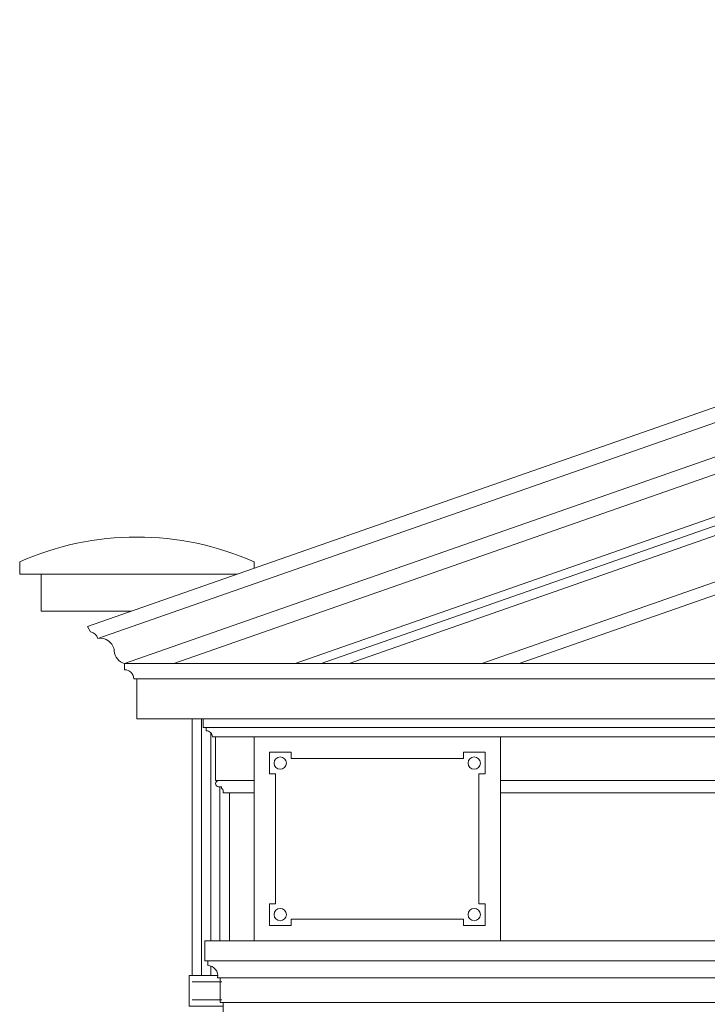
# Model space of a CAD drawing. Extents: x 0 to 286551, y -50 to 581131.
# Tile 192 of 207: x 266487 to 268717, y 567604 to 570800. Entities that reach past the tile are written whole.
import ezdxf

# ---------------------------------------------------------------- set-up
doc = ezdxf.new("R2010")
doc.units = 0
doc.header["$MEASUREMENT"] = 0
doc.layers.add('0.15 GRIJS', color=252, linetype='CONTINUOUS', lineweight=15)

msp = doc.modelspace()

# ---------------------------------------------------------------- linework, layer by layer
at = {"layer": '0.15 GRIJS'}
msp.add_line((267380.2, 568710.2), (272336.5, 570444.3), dxfattribs=at)
for points in [[(266706.9, 568830.2), (272336.5, 570799.9)], [(266740.6, 568791.9), (272336.5, 570749.8)], [(266826.9, 568710.2), (272336.5, 570637.9)], [(266986.6, 568710.2), (272336.5, 570582.1)], [(267465, 568710.2), (272336.5, 570414.7)], [(267555.9, 568710.2), (272336.5, 570382.9)], [(272336.5, 570232.5), (267985.8, 568710.2)], [(272336.5, 570190.1), (268107, 568710.2)], [(266556.9, 569000.2), (266556.9, 568880.2), (266849.8, 568880.2)], [(266866.9, 568660.2), (272336.5, 568660.2)], [(267046.5, 568530.2), (267046.5, 567697.9)], [(267076.5, 568530.2), (267076.5, 567697.9)], [(267091.9, 568502.2), (277576.1, 568502.2)], [(267106.5, 568485.9), (267106.5, 567810.2)], [(267121.9, 568472.2), (277546.1, 568472.2)], [(267246.9, 568330.2), (267131.9, 568330.2)], [(276626.9, 568330.2), (268046.1, 568330.2)], [(267136.5, 567810.2), (267136.5, 568310.2)], [(267166.9, 567810.2), (267166.9, 568290.2)], [(276626.9, 568290.2), (268046.1, 568290.2)], [(272336.5, 567810.2), (267086.9, 567810.2)], [(272336.5, 567745.2), (267086.9, 567745.2)], [(267106.5, 567728.4), (267106.5, 567697.9)], [(267146.5, 567597.9), (267046.5, 567597.9), (267036.5, 567597.9), (267036.5, 567697.9), (267129.1, 567697.9)], [(272336.5, 567690.2), (267128.5, 567690.2)], [(267046.5, 567676.6), (267142.1, 567676.6)], [(267046.5, 567619.1), (267142.1, 567619.1)], [(272336.5, 567610.2), (267136.9, 567610.2)]]:
    msp.add_lwpolyline(points, dxfattribs=at)
for points in [[(267192.8, 569000.2), (266486.9, 569000.2), (266486.9, 569040.2, -0.106595), (266866.9, 569120.2, -0.106595), (267246.9, 569040.2), (267246.9, 569019.2)], [(266706.9, 568830.2), (266716.9, 568812.9, -0.263698), (266740.6, 568791.9, -0.422657), (266793.8, 568751.1, 0.319501), (266826.9, 568710.2)], [(272336.5, 568710.2), (266826.9, 568710.2), (266826.9, 568690.2, -0.414214), (266856.9, 568660.2), (266866.9, 568660.2), (266866.9, 568530.2), (272336.5, 568530.2)], [(267246.9, 568290.2), (267161.9, 568290.2), (267146.9, 568290.2), (267146.9, 568296.6, 0.267949), (267141.9, 568305.2), (267141.9, 568310.2), (267131.9, 568310.2, -1), (267131.9, 568330.2), (267121.9, 568330.2), (267121.9, 568472.2), (267111.9, 568472.2, 0.414214), (267091.9, 568492.2), (267091.9, 568502.2), (267081.9, 568502.2), (267081.9, 568530.2)], [(267166.9, 567510.2), (267146.9, 567510.2), (267146.9, 567610.2), (267136.9, 567610.2), (267136.9, 567690.2), (267128.5, 567690.2, 0.459597), (267096.9, 567730.2), (267096.9, 567745.2), (267086.9, 567745.2), (267086.9, 567810.2)]]:
    msp.add_lwpolyline(points, format="xyb", dxfattribs=at)
for points in [[(267246.9, 567810.2), (268046.1, 567810.2), (268046.1, 568472.2), (267246.9, 568472.2)], [(267316.9, 568352.2), (267296.9, 568352.2), (267296.9, 568422.2), (267366.9, 568422.2), (267366.9, 568402.2), (267926.1, 568402.2), (267926.1, 568422.2), (267996.1, 568422.2), (267996.1, 568352.2), (267976.1, 568352.2), (267976.1, 567930.2), (267996.1, 567930.2), (267996.1, 567860.2), (267926.1, 567860.2), (267926.1, 567880.2), (267366.9, 567880.2), (267366.9, 567860.2), (267296.9, 567860.2), (267296.9, 567930.2), (267316.9, 567930.2)]]:
    msp.add_lwpolyline(points, close=True, dxfattribs=at)
for centre in [(267331.9, 568387.2), (267961.1, 568387.2), (267331.9, 567895.2), (267961.1, 567895.2)]:
    msp.add_circle(centre, 20, dxfattribs=at)

doc.saveas('drawing.dxf')
